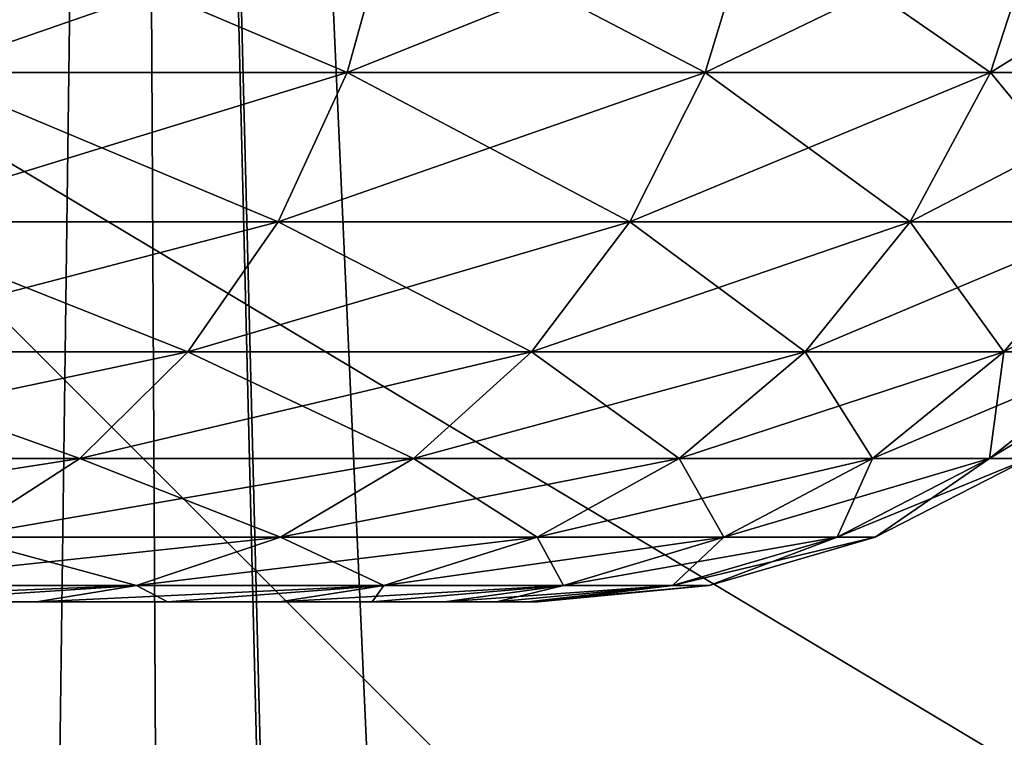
# Model space of a CAD drawing. Header units: millimetres. Extents: x -110 to 110, y 0 to 80.
# Tile 127 of 256: x -93.034 to -92.494, y 67.826 to 68.22. Entities that reach past the tile are written whole.
import ezdxf

# ---------------------------------------------------------------- set-up
doc = ezdxf.new("R2010")
doc.units = ezdxf.units.MM
doc.header["$LTSCALE"] = 59.460957
for name, color, linetype in [('14', 7, 'CONTINUOUS'), ('4', 7, 'CONTINUOUS'), ('40', 7, 'CONTINUOUS'), ('403', 7, 'CONTINUOUS'), ('410', 7, 'CONTINUOUS'), ('411', 7, 'CONTINUOUS'), ('416', 7, 'CONTINUOUS'), ('417', 7, 'CONTINUOUS'), ('44', 7, 'CONTINUOUS'), ('6', 7, 'CONTINUOUS'), ('8', 7, 'CONTINUOUS')]:
    doc.layers.add(name, color=color, linetype=linetype)

msp = doc.modelspace()

# ---------------------------------------------------------------- linework, layer by layer
at = {"layer": '14', "color": 7, "linetype": 'Continuous', "true_color": 0xe0f2ff}
for points in [[(-85.34831, 65.57888, 52.44648), (-105, 80, 52.6982), (-84.40631, 65.8121, 52.45055), (-85.34831, 65.57888, 52.44648)], [(-84.40631, 65.8121, 52.45055), (-105, 80, 52.6982), (-83.44615, 65.95291, 52.45301), (-84.40631, 65.8121, 52.45055)], [(-93.82453, 58.86902, 52.32936), (-105, 80, 52.6982), (-89.48597, 63.1325, 52.40378), (-93.82453, 58.86902, 52.32936)], [(-89.48597, 63.1325, 52.40378), (-105, 80, 52.6982), (-88.76157, 63.77834, 52.41505), (-89.48597, 63.1325, 52.40378)], [(-88.76157, 63.77834, 52.41505), (-105, 80, 52.6982), (-87.97799, 64.35092, 52.42505), (-88.76157, 63.77834, 52.41505)], [(-105, 80, 52.6982), (105, 80, 52.6982), (-83.44615, 65.95291, 52.45301), (-105, 80, 52.6982)], [(-87.97799, 64.35092, 52.42505), (-105, 80, 52.6982), (-87.1426, 64.84483, 52.43367), (-87.97799, 64.35092, 52.42505)], [(-87.1426, 64.84483, 52.43367), (-105, 80, 52.6982), (-86.26328, 65.25544, 52.44084), (-87.1426, 64.84483, 52.43367)], [(-86.26328, 65.25544, 52.44084), (-105, 80, 52.6982), (-85.34831, 65.57888, 52.44648), (-86.26328, 65.25544, 52.44084)]]:
    msp.add_3dface(points, dxfattribs=at)
at = {"layer": '4', "color": 7, "linetype": 'Continuous', "true_color": 0xe0f2ff}
for points in [[(-55.59733, 65.25267, 55), (-47.40267, 65.25267, 55), (-105.7, 75.7173, 55), (-55.59733, 65.25267, 55)], [(-93.49846, 58.07878, 55), (-92.78896, 58.83888, 55), (-105.7, 75.7173, 55), (-93.49846, 58.07878, 55)], [(-92.78896, 58.83888, 55), (-89.7792, 61.79657, 55), (-105.7, 75.7173, 55), (-92.78896, 58.83888, 55)], [(-89.7792, 61.79657, 55), (-89.00682, 62.4927, 55), (-105.7, 75.7173, 55), (-89.7792, 61.79657, 55)], [(-81.33137, 65.25267, 55), (-55.59733, 65.25267, 55), (-105.7, 75.7173, 55), (-81.33137, 65.25267, 55)], [(-89.00682, 62.4927, 55), (-88.17647, 63.12025, 55), (-105.7, 75.7173, 55), (-89.00682, 62.4927, 55)], [(-88.17647, 63.12025, 55), (-87.29507, 63.67383, 55), (-105.7, 75.7173, 55), (-88.17647, 63.12025, 55)], [(-87.29507, 63.67383, 55), (-86.3692, 64.1493, 55), (-105.7, 75.7173, 55), (-87.29507, 63.67383, 55)], [(-82.36293, 65.20844, 55), (-81.33137, 65.25267, 55), (-105.7, 75.7173, 55), (-82.36293, 65.20844, 55)], [(-86.3692, 64.1493, 55), (-85.40575, 64.54311, 55), (-105.7, 75.7173, 55), (-86.3692, 64.1493, 55)], [(-85.40575, 64.54311, 55), (-84.41193, 64.85234, 55), (-105.7, 75.7173, 55), (-85.40575, 64.54311, 55)], [(-83.39512, 65.07467, 55), (-82.36293, 65.20844, 55), (-105.7, 75.7173, 55), (-83.39512, 65.07467, 55)], [(-84.41193, 64.85234, 55), (-83.39512, 65.07467, 55), (-105.7, 75.7173, 55), (-84.41193, 64.85234, 55)], [(-47.40267, 65.25267, 55), (81.33137, 65.25267, 55), (-105.7, 75.7173, 55), (-47.40267, 65.25267, 55)], [(-105.7, 75.7173, 55), (82.37019, 65.20782, 55), (105.7, 75.7173, 55), (-105.7, 75.7173, 55)], [(81.33137, 65.25267, 55), (82.37019, 65.20782, 55), (-105.7, 75.7173, 55), (81.33137, 65.25267, 55)]]:
    msp.add_3dface(points, dxfattribs=at)
at = {"layer": '40', "color": 7, "linetype": 'Continuous', "true_color": 0xe0f2ff}
for points in [[(-94.18733, 70.70524, 45.00078), (-92.97436, 70.70524, 45.62263), (-93.37284, 40, 44.83282), (-94.18733, 70.70524, 45.00078)], [(-92.97436, 70.70524, 45.62263), (-92.225, 40, 45.3645), (-93.37284, 40, 44.83282), (-92.97436, 70.70524, 45.62263)], [(-91.71156, 70.70524, 46.13577), (-92.225, 40, 45.3645), (-92.97436, 70.70524, 45.62263), (-91.71156, 70.70524, 46.13577)]]:
    msp.add_3dface(points, dxfattribs=at)
at = {"layer": '403', "color": 253, "linetype": 'Continuous', "true_color": 0x96b2af}
for points in [[(-93.02472, 67.9, -36.07847), (-93.10669, 67.9, -33.78336), (-93.10669, 67.9, -36.21664), (-93.02472, 67.9, -36.07847)], [(-93.02472, 67.9, -33.92153), (-93.10669, 67.9, -33.78336), (-93.02472, 67.9, -36.07847), (-93.02472, 67.9, -33.92153)], [(-93.02472, 67.9, 33.92153), (-93.10669, 67.9, 36.21664), (-93.10669, 67.9, 33.78336), (-93.02472, 67.9, 33.92153)], [(-93.02472, 67.9, 36.07847), (-93.10669, 67.9, 36.21664), (-93.02472, 67.9, 33.92153), (-93.02472, 67.9, 36.07847)], [(-92.95282, 67.9, -34.06519), (-93.02472, 67.9, -33.92153), (-92.95281, 67.9, -35.93481), (-92.95282, 67.9, -34.06519)], [(-92.95281, 67.9, -35.93481), (-93.02472, 67.9, -33.92153), (-93.02472, 67.9, -36.07847), (-92.95281, 67.9, -35.93481)], [(-92.95282, 67.9, 35.93481), (-93.02472, 67.9, 36.07847), (-92.95281, 67.9, 34.06519), (-92.95282, 67.9, 35.93481)], [(-92.95281, 67.9, 34.06519), (-93.02472, 67.9, 36.07847), (-93.02472, 67.9, 33.92153), (-92.95281, 67.9, 34.06519)], [(-92.89134, 67.9, -34.21362), (-92.95282, 67.9, -34.06519), (-92.89134, 67.9, -35.78637), (-92.89134, 67.9, -34.21362)], [(-92.89134, 67.9, -35.78637), (-92.95282, 67.9, -34.06519), (-92.95281, 67.9, -35.93481), (-92.89134, 67.9, -35.78637)], [(-92.89134, 67.9, 35.78638), (-92.95282, 67.9, 35.93481), (-92.89134, 67.9, 34.21363), (-92.89134, 67.9, 35.78638)], [(-92.89134, 67.9, 34.21363), (-92.95282, 67.9, 35.93481), (-92.95281, 67.9, 34.06519), (-92.89134, 67.9, 34.21363)], [(-92.84061, 67.9, -34.36606), (-92.89134, 67.9, -34.21362), (-92.84061, 67.9, -35.63394), (-92.84061, 67.9, -34.36606)], [(-92.84061, 67.9, -35.63394), (-92.89134, 67.9, -34.21362), (-92.89134, 67.9, -35.78637), (-92.84061, 67.9, -35.63394)], [(-92.84061, 67.9, 35.63394), (-92.89134, 67.9, 35.78638), (-92.84061, 67.9, 34.36606), (-92.84061, 67.9, 35.63394)], [(-92.84061, 67.9, 34.36606), (-92.89134, 67.9, 35.78638), (-92.89134, 67.9, 34.21363), (-92.84061, 67.9, 34.36606)], [(-92.80089, 67.9, -34.52173), (-92.84061, 67.9, -34.36606), (-92.80089, 67.9, -35.47827), (-92.80089, 67.9, -34.52173)], [(-92.80089, 67.9, -35.47827), (-92.84061, 67.9, -34.36606), (-92.84061, 67.9, -35.63394), (-92.80089, 67.9, -35.47827)], [(-92.80089, 67.9, 34.52173), (-92.84061, 67.9, 35.63394), (-92.84061, 67.9, 34.36606), (-92.80089, 67.9, 34.52173)], [(-92.80089, 67.9, 35.47827), (-92.84061, 67.9, 35.63394), (-92.80089, 67.9, 34.52173), (-92.80089, 67.9, 35.47827)], [(-92.77237, 67.9, -34.67983), (-92.80089, 67.9, -34.52173), (-92.77237, 67.9, -35.32017), (-92.77237, 67.9, -34.67983)], [(-92.77237, 67.9, -35.32017), (-92.80089, 67.9, -34.52173), (-92.80089, 67.9, -35.47827), (-92.77237, 67.9, -35.32017)], [(-92.77237, 67.9, 34.67983), (-92.80089, 67.9, 35.47827), (-92.80089, 67.9, 34.52173), (-92.77237, 67.9, 34.67983)], [(-92.77237, 67.9, 35.32017), (-92.80089, 67.9, 35.47827), (-92.77237, 67.9, 34.67983), (-92.77237, 67.9, 35.32017)], [(-92.75521, 67.9, -34.83958), (-92.77237, 67.9, -34.67983), (-92.75521, 67.9, -35.16042), (-92.75521, 67.9, -34.83958)], [(-92.75521, 67.9, -35.16042), (-92.77237, 67.9, -34.67983), (-92.77237, 67.9, -35.32017), (-92.75521, 67.9, -35.16042)], [(-92.75521, 67.9, 34.83958), (-92.77237, 67.9, 35.32017), (-92.77237, 67.9, 34.67983), (-92.75521, 67.9, 34.83958)], [(-92.75521, 67.9, 35.16042), (-92.77237, 67.9, 35.32017), (-92.75521, 67.9, 34.83958), (-92.75521, 67.9, 35.16042)], [(-92.74948, 67.9, -35), (-92.75521, 67.9, -34.83958), (-92.75521, 67.9, -35.16042), (-92.74948, 67.9, -35)], [(-92.74948, 67.9, 35), (-92.75521, 67.9, 35.16042), (-92.75521, 67.9, 34.83958), (-92.74948, 67.9, 35)]]:
    msp.add_3dface(points, dxfattribs=at)
at = {"layer": '410', "color": 253, "linetype": 'Continuous', "true_color": 0x96b2af}
for points in [[(-93.08759, 68.19058, 36.91241), (-92.85434, 68.19058, 36.64643), (-93.06541, 68.2801, 36.93459), (-93.08759, 68.19058, 36.91241)], [(-93.06541, 68.2801, 36.93459), (-92.85434, 68.19058, 36.64643), (-92.82944, 68.2801, 36.66553), (-93.06541, 68.2801, 36.93459)], [(-92.85434, 68.19058, 36.64643), (-92.65779, 68.19058, 36.35227), (-92.82944, 68.2801, 36.66553), (-92.85434, 68.19058, 36.64643)], [(-92.82944, 68.2801, 36.66553), (-92.65779, 68.19058, 36.35227), (-92.63062, 68.2801, 36.36796), (-92.82944, 68.2801, 36.66553)], [(-92.65779, 68.19058, 36.35227), (-92.50132, 68.19058, 36.03499), (-92.63062, 68.2801, 36.36796), (-92.65779, 68.19058, 36.35227)], [(-92.63062, 68.2801, 36.36796), (-92.50132, 68.19058, 36.03499), (-92.47233, 68.2801, 36.04699), (-92.63062, 68.2801, 36.36796)], [(-92.50132, 68.19058, 36.03499), (-92.38761, 68.19058, 35.69999), (-92.47233, 68.2801, 36.04699), (-92.50132, 68.19058, 36.03499)], [(-93.12134, 68.10861, 36.87866), (-92.89219, 68.10861, 36.61738), (-93.08759, 68.19058, 36.91241), (-93.12134, 68.10861, 36.87866)], [(-93.08759, 68.19058, 36.91241), (-92.89219, 68.10861, 36.61738), (-92.85434, 68.19058, 36.64643), (-93.08759, 68.19058, 36.91241)], [(-92.89219, 68.10861, 36.61738), (-92.69912, 68.10861, 36.32842), (-92.85434, 68.19058, 36.64643), (-92.89219, 68.10861, 36.61738)], [(-92.85434, 68.19058, 36.64643), (-92.69912, 68.10861, 36.32842), (-92.65779, 68.19058, 36.35227), (-92.85434, 68.19058, 36.64643)], [(-92.69912, 68.10861, 36.32842), (-92.54541, 68.10861, 36.01673), (-92.65779, 68.19058, 36.35227), (-92.69912, 68.10861, 36.32842)], [(-92.65779, 68.19058, 36.35227), (-92.54541, 68.10861, 36.01673), (-92.50132, 68.19058, 36.03499), (-92.65779, 68.19058, 36.35227)], [(-92.54541, 68.10861, 36.01673), (-92.4337, 68.10861, 35.68764), (-92.50132, 68.19058, 36.03499), (-92.54541, 68.10861, 36.01673)], [(-92.50132, 68.19058, 36.03499), (-92.4337, 68.10861, 35.68764), (-92.38761, 68.19058, 35.69999), (-92.50132, 68.19058, 36.03499)], [(-93.16542, 68.03712, 36.83458), (-92.94165, 68.03712, 36.57942), (-93.12134, 68.10861, 36.87866), (-93.16542, 68.03712, 36.83458)], [(-93.12134, 68.10861, 36.87866), (-92.94165, 68.03712, 36.57942), (-92.89219, 68.10861, 36.61738), (-93.12134, 68.10861, 36.87866)], [(-92.94165, 68.03712, 36.57942), (-92.75311, 68.03712, 36.29724), (-92.89219, 68.10861, 36.61738), (-92.94165, 68.03712, 36.57942)], [(-92.89219, 68.10861, 36.61738), (-92.75311, 68.03712, 36.29724), (-92.69912, 68.10861, 36.32842), (-92.89219, 68.10861, 36.61738)], [(-92.75311, 68.03712, 36.29724), (-92.60301, 68.03712, 35.99287), (-92.69912, 68.10861, 36.32842), (-92.75311, 68.03712, 36.29724)], [(-92.69912, 68.10861, 36.32842), (-92.60301, 68.03712, 35.99287), (-92.54541, 68.10861, 36.01673), (-92.69912, 68.10861, 36.32842)], [(-92.60301, 68.03712, 35.99287), (-92.49392, 68.03712, 35.6715), (-92.54541, 68.10861, 36.01673), (-92.60301, 68.03712, 35.99287)], [(-92.54541, 68.10861, 36.01673), (-92.49392, 68.03712, 35.6715), (-92.4337, 68.10861, 35.68764), (-92.54541, 68.10861, 36.01673)], [(-92.49392, 68.03712, 35.6715), (-92.42771, 68.03712, 35.33865), (-92.4337, 68.10861, 35.68764), (-92.49392, 68.03712, 35.6715)], [(-93.21826, 67.97869, 36.78174), (-93.00093, 67.97869, 36.53394), (-93.16542, 68.03712, 36.83458), (-93.21826, 67.97869, 36.78174)], [(-93.16542, 68.03712, 36.83458), (-93.00093, 67.97869, 36.53394), (-92.94165, 68.03712, 36.57942), (-93.16542, 68.03712, 36.83458)], [(-93.00093, 67.97869, 36.53394), (-92.81782, 67.97869, 36.25988), (-92.94165, 68.03712, 36.57942), (-93.00093, 67.97869, 36.53394)], [(-92.94165, 68.03712, 36.57942), (-92.81782, 67.97869, 36.25988), (-92.75311, 68.03712, 36.29724), (-92.94165, 68.03712, 36.57942)], [(-92.81782, 67.97869, 36.25988), (-92.67204, 67.97869, 35.96427), (-92.75311, 68.03712, 36.29724), (-92.81782, 67.97869, 36.25988)], [(-92.75311, 68.03712, 36.29724), (-92.67204, 67.97869, 35.96427), (-92.60301, 68.03712, 35.99287), (-92.75311, 68.03712, 36.29724)], [(-92.67204, 67.97869, 35.96427), (-92.56609, 67.97869, 35.65216), (-92.60301, 68.03712, 35.99287), (-92.67204, 67.97869, 35.96427)], [(-92.60301, 68.03712, 35.99287), (-92.56609, 67.97869, 35.65216), (-92.49392, 68.03712, 35.6715), (-92.60301, 68.03712, 35.99287)], [(-92.56609, 67.97869, 35.65216), (-92.50179, 67.97869, 35.3289), (-92.49392, 68.03712, 35.6715), (-92.56609, 67.97869, 35.65216)], [(-92.49392, 68.03712, 35.6715), (-92.50179, 67.97869, 35.3289), (-92.42771, 68.03712, 35.33865), (-92.49392, 68.03712, 35.6715)], [(-92.50179, 67.97869, 35.3289), (-92.48023, 67.97869, 35), (-92.42771, 68.03712, 35.33865), (-92.50179, 67.97869, 35.3289)], [(-93.21826, 67.97869, 36.78174), (-93.0679, 67.93542, 36.48255), (-93.00093, 67.97869, 36.53394), (-93.21826, 67.97869, 36.78174)], [(-93.0679, 67.93542, 36.48255), (-92.89092, 67.93542, 36.21768), (-93.00093, 67.97869, 36.53394), (-93.0679, 67.93542, 36.48255)], [(-93.00093, 67.97869, 36.53394), (-92.89092, 67.93542, 36.21768), (-92.81782, 67.97869, 36.25988), (-93.00093, 67.97869, 36.53394)], [(-92.89092, 67.93542, 36.21768), (-92.75002, 67.93542, 35.93197), (-92.81782, 67.97869, 36.25988), (-92.89092, 67.93542, 36.21768)], [(-92.81782, 67.97869, 36.25988), (-92.75002, 67.93542, 35.93197), (-92.67204, 67.97869, 35.96427), (-92.81782, 67.97869, 36.25988)], [(-92.75002, 67.93542, 35.93197), (-92.64763, 67.93542, 35.63032), (-92.67204, 67.97869, 35.96427), (-92.75002, 67.93542, 35.93197)], [(-92.67204, 67.97869, 35.96427), (-92.64763, 67.93542, 35.63032), (-92.56609, 67.97869, 35.65216), (-92.67204, 67.97869, 35.96427)], [(-92.64763, 67.93542, 35.63032), (-92.58548, 67.93542, 35.31788), (-92.56609, 67.97869, 35.65216), (-92.64763, 67.93542, 35.63032)], [(-92.56609, 67.97869, 35.65216), (-92.58548, 67.93542, 35.31788), (-92.50179, 67.97869, 35.3289), (-92.56609, 67.97869, 35.65216)], [(-92.58548, 67.93542, 35.31788), (-92.56464, 67.93542, 35), (-92.50179, 67.97869, 35.3289), (-92.58548, 67.93542, 35.31788)], [(-92.50179, 67.97869, 35.3289), (-92.56464, 67.93542, 35), (-92.48023, 67.97869, 35), (-92.50179, 67.97869, 35.3289)], [(-93.14015, 67.90887, 36.42711), (-92.96978, 67.90887, 36.17215), (-93.0679, 67.93542, 36.48255), (-93.14015, 67.90887, 36.42711)], [(-93.0679, 67.93542, 36.48255), (-92.96978, 67.90887, 36.17215), (-92.89092, 67.93542, 36.21768), (-93.0679, 67.93542, 36.48255)], [(-92.96978, 67.90887, 36.17215), (-92.83416, 67.90887, 35.89712), (-92.89092, 67.93542, 36.21768), (-92.96978, 67.90887, 36.17215)], [(-92.89092, 67.93542, 36.21768), (-92.83416, 67.90887, 35.89712), (-92.75002, 67.93542, 35.93197), (-92.89092, 67.93542, 36.21768)], [(-92.83416, 67.90887, 35.89712), (-92.73559, 67.90887, 35.60675), (-92.75002, 67.93542, 35.93197), (-92.83416, 67.90887, 35.89712)], [(-92.75002, 67.93542, 35.93197), (-92.73559, 67.90887, 35.60675), (-92.64763, 67.93542, 35.63032), (-92.75002, 67.93542, 35.93197)], [(-92.73559, 67.90887, 35.60675), (-92.67576, 67.90887, 35.30599), (-92.64763, 67.93542, 35.63032), (-92.73559, 67.90887, 35.60675)], [(-92.67576, 67.90887, 35.30599), (-92.65571, 67.90887, 35), (-92.58548, 67.93542, 35.31788), (-92.67576, 67.90887, 35.30599)], [(-92.64763, 67.93542, 35.63032), (-92.67576, 67.90887, 35.30599), (-92.58548, 67.93542, 35.31788), (-92.64763, 67.93542, 35.63032)], [(-92.58548, 67.93542, 35.31788), (-92.65571, 67.90887, 35), (-92.56464, 67.93542, 35), (-92.58548, 67.93542, 35.31788)], [(-93.14015, 67.90887, 36.42711), (-93.10669, 67.9, 36.21664), (-92.96978, 67.90887, 36.17215), (-93.14015, 67.90887, 36.42711)], [(-93.10669, 67.9, 36.21664), (-93.02472, 67.9, 36.07847), (-92.96978, 67.90887, 36.17215), (-93.10669, 67.9, 36.21664)], [(-93.02472, 67.9, 36.07847), (-92.95282, 67.9, 35.93481), (-92.96978, 67.90887, 36.17215), (-93.02472, 67.9, 36.07847)], [(-92.96978, 67.90887, 36.17215), (-92.95282, 67.9, 35.93481), (-92.83416, 67.90887, 35.89712), (-92.96978, 67.90887, 36.17215)], [(-92.95282, 67.9, 35.93481), (-92.89134, 67.9, 35.78638), (-92.83416, 67.90887, 35.89712), (-92.95282, 67.9, 35.93481)], [(-92.89134, 67.9, 35.78638), (-92.84061, 67.9, 35.63394), (-92.83416, 67.90887, 35.89712), (-92.89134, 67.9, 35.78638)], [(-92.84061, 67.9, 35.63394), (-92.80089, 67.9, 35.47827), (-92.73559, 67.90887, 35.60675), (-92.84061, 67.9, 35.63394)], [(-92.83416, 67.90887, 35.89712), (-92.84061, 67.9, 35.63394), (-92.73559, 67.90887, 35.60675), (-92.83416, 67.90887, 35.89712)], [(-92.80089, 67.9, 35.47827), (-92.77237, 67.9, 35.32017), (-92.73559, 67.90887, 35.60675), (-92.80089, 67.9, 35.47827)], [(-92.77237, 67.9, 35.32017), (-92.75521, 67.9, 35.16042), (-92.67576, 67.90887, 35.30599), (-92.77237, 67.9, 35.32017)], [(-92.73559, 67.90887, 35.60675), (-92.77237, 67.9, 35.32017), (-92.67576, 67.90887, 35.30599), (-92.73559, 67.90887, 35.60675)], [(-92.75521, 67.9, 35.16042), (-92.74948, 67.9, 35), (-92.67576, 67.90887, 35.30599), (-92.75521, 67.9, 35.16042)], [(-92.67576, 67.90887, 35.30599), (-92.74948, 67.9, 35), (-92.65571, 67.90887, 35), (-92.67576, 67.90887, 35.30599)]]:
    msp.add_3dface(points, dxfattribs=at)
at = {"layer": '411', "color": 253, "linetype": 'Continuous', "true_color": 0x96b2af}
for points in [[(-92.85434, 68.19058, 33.35357), (-93.08759, 68.19058, 33.08759), (-92.82944, 68.2801, 33.33447), (-92.85434, 68.19058, 33.35357)], [(-92.82944, 68.2801, 33.33447), (-93.08759, 68.19058, 33.08759), (-93.06541, 68.2801, 33.06541), (-92.82944, 68.2801, 33.33447)], [(-92.65779, 68.19058, 33.64773), (-92.85434, 68.19058, 33.35357), (-92.63062, 68.2801, 33.63204), (-92.65779, 68.19058, 33.64773)], [(-92.63062, 68.2801, 33.63204), (-92.85434, 68.19058, 33.35357), (-92.82944, 68.2801, 33.33447), (-92.63062, 68.2801, 33.63204)], [(-92.50132, 68.19058, 33.96501), (-92.65779, 68.19058, 33.64773), (-92.47233, 68.2801, 33.95301), (-92.50132, 68.19058, 33.96501)], [(-92.47233, 68.2801, 33.95301), (-92.65779, 68.19058, 33.64773), (-92.63062, 68.2801, 33.63204), (-92.47233, 68.2801, 33.95301)], [(-92.38761, 68.19058, 34.30001), (-92.50132, 68.19058, 33.96501), (-92.3573, 68.2801, 34.29189), (-92.38761, 68.19058, 34.30001)], [(-92.3573, 68.2801, 34.29189), (-92.50132, 68.19058, 33.96501), (-92.47233, 68.2801, 33.95301), (-92.3573, 68.2801, 34.29189)], [(-92.89219, 68.10861, 33.38262), (-93.12134, 68.10861, 33.12134), (-92.85434, 68.19058, 33.35357), (-92.89219, 68.10861, 33.38262)], [(-92.85434, 68.19058, 33.35357), (-93.12134, 68.10861, 33.12134), (-93.08759, 68.19058, 33.08759), (-92.85434, 68.19058, 33.35357)], [(-92.69912, 68.10861, 33.67158), (-92.89219, 68.10861, 33.38262), (-92.65779, 68.19058, 33.64773), (-92.69912, 68.10861, 33.67158)], [(-92.65779, 68.19058, 33.64773), (-92.89219, 68.10861, 33.38262), (-92.85434, 68.19058, 33.35357), (-92.65779, 68.19058, 33.64773)], [(-92.54541, 68.10861, 33.98327), (-92.69912, 68.10861, 33.67158), (-92.50132, 68.19058, 33.96501), (-92.54541, 68.10861, 33.98327)], [(-92.50132, 68.19058, 33.96501), (-92.69912, 68.10861, 33.67158), (-92.65779, 68.19058, 33.64773), (-92.50132, 68.19058, 33.96501)], [(-92.4337, 68.10861, 34.31236), (-92.54541, 68.10861, 33.98327), (-92.38761, 68.19058, 34.30001), (-92.4337, 68.10861, 34.31236)], [(-92.38761, 68.19058, 34.30001), (-92.54541, 68.10861, 33.98327), (-92.50132, 68.19058, 33.96501), (-92.38761, 68.19058, 34.30001)], [(-92.94165, 68.03712, 33.42058), (-93.16542, 68.03712, 33.16542), (-92.89219, 68.10861, 33.38262), (-92.94165, 68.03712, 33.42058)], [(-92.89219, 68.10861, 33.38262), (-93.16542, 68.03712, 33.16542), (-93.12134, 68.10861, 33.12134), (-92.89219, 68.10861, 33.38262)], [(-92.75311, 68.03712, 33.70276), (-92.94165, 68.03712, 33.42058), (-92.69912, 68.10861, 33.67158), (-92.75311, 68.03712, 33.70276)], [(-92.69912, 68.10861, 33.67158), (-92.94165, 68.03712, 33.42058), (-92.89219, 68.10861, 33.38262), (-92.69912, 68.10861, 33.67158)], [(-92.60301, 68.03712, 34.00713), (-92.75311, 68.03712, 33.70276), (-92.54541, 68.10861, 33.98327), (-92.60301, 68.03712, 34.00713)], [(-92.54541, 68.10861, 33.98327), (-92.75311, 68.03712, 33.70276), (-92.69912, 68.10861, 33.67158), (-92.54541, 68.10861, 33.98327)], [(-92.49392, 68.03712, 34.3285), (-92.60301, 68.03712, 34.00713), (-92.4337, 68.10861, 34.31236), (-92.49392, 68.03712, 34.3285)], [(-92.4337, 68.10861, 34.31236), (-92.60301, 68.03712, 34.00713), (-92.54541, 68.10861, 33.98327), (-92.4337, 68.10861, 34.31236)], [(-92.42771, 68.03712, 34.66135), (-92.49392, 68.03712, 34.3285), (-92.3659, 68.10861, 34.65321), (-92.42771, 68.03712, 34.66135)], [(-92.3659, 68.10861, 34.65321), (-92.49392, 68.03712, 34.3285), (-92.4337, 68.10861, 34.31236), (-92.3659, 68.10861, 34.65321)], [(-93.00093, 67.97869, 33.46606), (-93.21826, 67.97869, 33.21826), (-92.94165, 68.03712, 33.42058), (-93.00093, 67.97869, 33.46606)], [(-92.94165, 68.03712, 33.42058), (-93.21826, 67.97869, 33.21826), (-93.16542, 68.03712, 33.16542), (-92.94165, 68.03712, 33.42058)], [(-92.81782, 67.97869, 33.74012), (-93.00093, 67.97869, 33.46606), (-92.75311, 68.03712, 33.70276), (-92.81782, 67.97869, 33.74012)], [(-92.75311, 68.03712, 33.70276), (-93.00093, 67.97869, 33.46606), (-92.94165, 68.03712, 33.42058), (-92.75311, 68.03712, 33.70276)], [(-92.67204, 67.97869, 34.03573), (-92.81782, 67.97869, 33.74012), (-92.60301, 68.03712, 34.00713), (-92.67204, 67.97869, 34.03573)], [(-92.60301, 68.03712, 34.00713), (-92.81782, 67.97869, 33.74012), (-92.75311, 68.03712, 33.70276), (-92.60301, 68.03712, 34.00713)], [(-92.56609, 67.97869, 34.34784), (-92.67204, 67.97869, 34.03573), (-92.49392, 68.03712, 34.3285), (-92.56609, 67.97869, 34.34784)], [(-92.49392, 68.03712, 34.3285), (-92.67204, 67.97869, 34.03573), (-92.60301, 68.03712, 34.00713), (-92.49392, 68.03712, 34.3285)], [(-92.50179, 67.97869, 34.6711), (-92.56609, 67.97869, 34.34784), (-92.42771, 68.03712, 34.66135), (-92.50179, 67.97869, 34.6711)], [(-92.42771, 68.03712, 34.66135), (-92.56609, 67.97869, 34.34784), (-92.49392, 68.03712, 34.3285), (-92.42771, 68.03712, 34.66135)], [(-92.40551, 68.03712, 35), (-92.50179, 67.97869, 34.6711), (-92.42771, 68.03712, 34.66135), (-92.40551, 68.03712, 35)], [(-92.40551, 68.03712, 35), (-92.48023, 67.97869, 35), (-92.50179, 67.97869, 34.6711), (-92.40551, 68.03712, 35)], [(-93.0679, 67.93542, 33.51745), (-93.27794, 67.93542, 33.27794), (-93.00093, 67.97869, 33.46606), (-93.0679, 67.93542, 33.51745)], [(-93.00093, 67.97869, 33.46606), (-93.27794, 67.93542, 33.27794), (-93.21826, 67.97869, 33.21826), (-93.00093, 67.97869, 33.46606)], [(-92.89092, 67.93542, 33.78232), (-93.0679, 67.93542, 33.51745), (-92.81782, 67.97869, 33.74012), (-92.89092, 67.93542, 33.78232)], [(-92.81782, 67.97869, 33.74012), (-93.0679, 67.93542, 33.51745), (-93.00093, 67.97869, 33.46606), (-92.81782, 67.97869, 33.74012)], [(-92.75002, 67.93542, 34.06803), (-92.89092, 67.93542, 33.78232), (-92.67204, 67.97869, 34.03573), (-92.75002, 67.93542, 34.06803)], [(-92.67204, 67.97869, 34.03573), (-92.89092, 67.93542, 33.78232), (-92.81782, 67.97869, 33.74012), (-92.67204, 67.97869, 34.03573)], [(-92.64763, 67.93542, 34.36968), (-92.75002, 67.93542, 34.06803), (-92.56609, 67.97869, 34.34784), (-92.64763, 67.93542, 34.36968)], [(-92.56609, 67.97869, 34.34784), (-92.75002, 67.93542, 34.06803), (-92.67204, 67.97869, 34.03573), (-92.56609, 67.97869, 34.34784)], [(-92.58548, 67.93542, 34.68212), (-92.64763, 67.93542, 34.36968), (-92.50179, 67.97869, 34.6711), (-92.58548, 67.93542, 34.68212)], [(-92.50179, 67.97869, 34.6711), (-92.64763, 67.93542, 34.36968), (-92.56609, 67.97869, 34.34784), (-92.50179, 67.97869, 34.6711)], [(-92.48023, 67.97869, 35), (-92.56464, 67.93542, 35), (-92.58548, 67.93542, 34.68212), (-92.48023, 67.97869, 35)], [(-92.48023, 67.97869, 35), (-92.58548, 67.93542, 34.68212), (-92.50179, 67.97869, 34.6711), (-92.48023, 67.97869, 35)], [(-92.89092, 67.93542, 33.78232), (-93.14015, 67.90887, 33.57289), (-93.0679, 67.93542, 33.51745), (-92.89092, 67.93542, 33.78232)], [(-92.96978, 67.90887, 33.82785), (-93.14015, 67.90887, 33.57289), (-92.89092, 67.93542, 33.78232), (-92.96978, 67.90887, 33.82785)], [(-92.75002, 67.93542, 34.06803), (-92.96978, 67.90887, 33.82785), (-92.89092, 67.93542, 33.78232), (-92.75002, 67.93542, 34.06803)], [(-92.83416, 67.90887, 34.10288), (-92.96978, 67.90887, 33.82785), (-92.75002, 67.93542, 34.06803), (-92.83416, 67.90887, 34.10288)], [(-92.73559, 67.90887, 34.39325), (-92.83416, 67.90887, 34.10288), (-92.64763, 67.93542, 34.36968), (-92.73559, 67.90887, 34.39325)], [(-92.64763, 67.93542, 34.36968), (-92.83416, 67.90887, 34.10288), (-92.75002, 67.93542, 34.06803), (-92.64763, 67.93542, 34.36968)], [(-92.67576, 67.90887, 34.69401), (-92.73559, 67.90887, 34.39325), (-92.58548, 67.93542, 34.68212), (-92.67576, 67.90887, 34.69401)], [(-92.58548, 67.93542, 34.68212), (-92.73559, 67.90887, 34.39325), (-92.64763, 67.93542, 34.36968), (-92.58548, 67.93542, 34.68212)], [(-92.56464, 67.93542, 35), (-92.65571, 67.90887, 35), (-92.67576, 67.90887, 34.69401), (-92.56464, 67.93542, 35)], [(-92.56464, 67.93542, 35), (-92.67576, 67.90887, 34.69401), (-92.58548, 67.93542, 34.68212), (-92.56464, 67.93542, 35)], [(-93.10669, 67.9, 33.78336), (-93.19832, 67.9, 33.65138), (-92.96978, 67.90887, 33.82785), (-93.10669, 67.9, 33.78336)], [(-92.96978, 67.90887, 33.82785), (-93.19832, 67.9, 33.65138), (-93.14015, 67.90887, 33.57289), (-92.96978, 67.90887, 33.82785)], [(-93.02472, 67.9, 33.92153), (-93.10669, 67.9, 33.78336), (-92.96978, 67.90887, 33.82785), (-93.02472, 67.9, 33.92153)], [(-92.83416, 67.90887, 34.10288), (-93.02472, 67.9, 33.92153), (-92.96978, 67.90887, 33.82785), (-92.83416, 67.90887, 34.10288)], [(-92.95281, 67.9, 34.06519), (-93.02472, 67.9, 33.92153), (-92.83416, 67.90887, 34.10288), (-92.95281, 67.9, 34.06519)], [(-92.89134, 67.9, 34.21363), (-92.95281, 67.9, 34.06519), (-92.83416, 67.90887, 34.10288), (-92.89134, 67.9, 34.21363)], [(-92.84061, 67.9, 34.36606), (-92.89134, 67.9, 34.21363), (-92.73559, 67.90887, 34.39325), (-92.84061, 67.9, 34.36606)], [(-92.73559, 67.90887, 34.39325), (-92.89134, 67.9, 34.21363), (-92.83416, 67.90887, 34.10288), (-92.73559, 67.90887, 34.39325)], [(-92.80089, 67.9, 34.52173), (-92.84061, 67.9, 34.36606), (-92.73559, 67.90887, 34.39325), (-92.80089, 67.9, 34.52173)], [(-92.77237, 67.9, 34.67983), (-92.80089, 67.9, 34.52173), (-92.67576, 67.90887, 34.69401), (-92.77237, 67.9, 34.67983)], [(-92.67576, 67.90887, 34.69401), (-92.80089, 67.9, 34.52173), (-92.73559, 67.90887, 34.39325), (-92.67576, 67.90887, 34.69401)], [(-92.75521, 67.9, 34.83958), (-92.77237, 67.9, 34.67983), (-92.67576, 67.90887, 34.69401), (-92.75521, 67.9, 34.83958)], [(-92.74948, 67.9, 35), (-92.75521, 67.9, 34.83958), (-92.65571, 67.90887, 35), (-92.74948, 67.9, 35)], [(-92.65571, 67.90887, 35), (-92.75521, 67.9, 34.83958), (-92.67576, 67.90887, 34.69401), (-92.65571, 67.90887, 35)]]:
    msp.add_3dface(points, dxfattribs=at)
at = {"layer": '416', "color": 253, "linetype": 'Continuous', "true_color": 0x96b2af}
for points in [[(-93.08759, 68.19058, -33.08759), (-92.85434, 68.19058, -33.35357), (-93.06541, 68.2801, -33.06541), (-93.08759, 68.19058, -33.08759)], [(-93.06541, 68.2801, -33.06541), (-92.85434, 68.19058, -33.35357), (-92.82944, 68.2801, -33.33447), (-93.06541, 68.2801, -33.06541)], [(-92.85434, 68.19058, -33.35357), (-92.65779, 68.19058, -33.64773), (-92.82944, 68.2801, -33.33447), (-92.85434, 68.19058, -33.35357)], [(-92.82944, 68.2801, -33.33447), (-92.65779, 68.19058, -33.64773), (-92.63062, 68.2801, -33.63204), (-92.82944, 68.2801, -33.33447)], [(-92.65779, 68.19058, -33.64773), (-92.50132, 68.19058, -33.96501), (-92.63062, 68.2801, -33.63204), (-92.65779, 68.19058, -33.64773)], [(-92.63062, 68.2801, -33.63204), (-92.50132, 68.19058, -33.96501), (-92.47233, 68.2801, -33.95301), (-92.63062, 68.2801, -33.63204)], [(-92.50132, 68.19058, -33.96501), (-92.38761, 68.19058, -34.30001), (-92.47233, 68.2801, -33.95301), (-92.50132, 68.19058, -33.96501)], [(-93.12134, 68.10861, -33.12134), (-92.89219, 68.10861, -33.38262), (-93.08759, 68.19058, -33.08759), (-93.12134, 68.10861, -33.12134)], [(-93.08759, 68.19058, -33.08759), (-92.89219, 68.10861, -33.38262), (-92.85434, 68.19058, -33.35357), (-93.08759, 68.19058, -33.08759)], [(-92.89219, 68.10861, -33.38262), (-92.69912, 68.10861, -33.67158), (-92.85434, 68.19058, -33.35357), (-92.89219, 68.10861, -33.38262)], [(-92.85434, 68.19058, -33.35357), (-92.69912, 68.10861, -33.67158), (-92.65779, 68.19058, -33.64773), (-92.85434, 68.19058, -33.35357)], [(-92.69912, 68.10861, -33.67158), (-92.54541, 68.10861, -33.98327), (-92.65779, 68.19058, -33.64773), (-92.69912, 68.10861, -33.67158)], [(-92.65779, 68.19058, -33.64773), (-92.54541, 68.10861, -33.98327), (-92.50132, 68.19058, -33.96501), (-92.65779, 68.19058, -33.64773)], [(-92.54541, 68.10861, -33.98327), (-92.4337, 68.10861, -34.31236), (-92.50132, 68.19058, -33.96501), (-92.54541, 68.10861, -33.98327)], [(-92.50132, 68.19058, -33.96501), (-92.4337, 68.10861, -34.31236), (-92.38761, 68.19058, -34.30001), (-92.50132, 68.19058, -33.96501)], [(-93.16542, 68.03712, -33.16542), (-92.94165, 68.03712, -33.42058), (-93.12134, 68.10861, -33.12134), (-93.16542, 68.03712, -33.16542)], [(-93.12134, 68.10861, -33.12134), (-92.94165, 68.03712, -33.42058), (-92.89219, 68.10861, -33.38262), (-93.12134, 68.10861, -33.12134)], [(-92.94165, 68.03712, -33.42058), (-92.75311, 68.03712, -33.70276), (-92.89219, 68.10861, -33.38262), (-92.94165, 68.03712, -33.42058)], [(-92.89219, 68.10861, -33.38262), (-92.75311, 68.03712, -33.70276), (-92.69912, 68.10861, -33.67158), (-92.89219, 68.10861, -33.38262)], [(-92.75311, 68.03712, -33.70276), (-92.60301, 68.03712, -34.00713), (-92.69912, 68.10861, -33.67158), (-92.75311, 68.03712, -33.70276)], [(-92.69912, 68.10861, -33.67158), (-92.60301, 68.03712, -34.00713), (-92.54541, 68.10861, -33.98327), (-92.69912, 68.10861, -33.67158)], [(-92.60301, 68.03712, -34.00713), (-92.49392, 68.03712, -34.3285), (-92.54541, 68.10861, -33.98327), (-92.60301, 68.03712, -34.00713)], [(-92.54541, 68.10861, -33.98327), (-92.49392, 68.03712, -34.3285), (-92.4337, 68.10861, -34.31236), (-92.54541, 68.10861, -33.98327)], [(-92.49392, 68.03712, -34.3285), (-92.42771, 68.03712, -34.66135), (-92.4337, 68.10861, -34.31236), (-92.49392, 68.03712, -34.3285)], [(-93.21826, 67.97869, -33.21826), (-93.00093, 67.97869, -33.46606), (-93.16542, 68.03712, -33.16542), (-93.21826, 67.97869, -33.21826)], [(-93.16542, 68.03712, -33.16542), (-93.00093, 67.97869, -33.46606), (-92.94165, 68.03712, -33.42058), (-93.16542, 68.03712, -33.16542)], [(-93.00093, 67.97869, -33.46606), (-92.81782, 67.97869, -33.74012), (-92.94165, 68.03712, -33.42058), (-93.00093, 67.97869, -33.46606)], [(-92.94165, 68.03712, -33.42058), (-92.81782, 67.97869, -33.74012), (-92.75311, 68.03712, -33.70276), (-92.94165, 68.03712, -33.42058)], [(-92.81782, 67.97869, -33.74012), (-92.67204, 67.97869, -34.03573), (-92.75311, 68.03712, -33.70276), (-92.81782, 67.97869, -33.74012)], [(-92.75311, 68.03712, -33.70276), (-92.67204, 67.97869, -34.03573), (-92.60301, 68.03712, -34.00713), (-92.75311, 68.03712, -33.70276)], [(-92.67204, 67.97869, -34.03573), (-92.56609, 67.97869, -34.34784), (-92.60301, 68.03712, -34.00713), (-92.67204, 67.97869, -34.03573)], [(-92.60301, 68.03712, -34.00713), (-92.56609, 67.97869, -34.34784), (-92.49392, 68.03712, -34.3285), (-92.60301, 68.03712, -34.00713)], [(-92.56609, 67.97869, -34.34784), (-92.50179, 67.97869, -34.6711), (-92.49392, 68.03712, -34.3285), (-92.56609, 67.97869, -34.34784)], [(-92.49392, 68.03712, -34.3285), (-92.50179, 67.97869, -34.6711), (-92.42771, 68.03712, -34.66135), (-92.49392, 68.03712, -34.3285)], [(-92.50179, 67.97869, -34.6711), (-92.48023, 67.97869, -35), (-92.42771, 68.03712, -34.66135), (-92.50179, 67.97869, -34.6711)], [(-93.21826, 67.97869, -33.21826), (-93.0679, 67.93542, -33.51745), (-93.00093, 67.97869, -33.46606), (-93.21826, 67.97869, -33.21826)], [(-93.0679, 67.93542, -33.51745), (-92.89092, 67.93542, -33.78232), (-93.00093, 67.97869, -33.46606), (-93.0679, 67.93542, -33.51745)], [(-93.00093, 67.97869, -33.46606), (-92.89092, 67.93542, -33.78232), (-92.81782, 67.97869, -33.74012), (-93.00093, 67.97869, -33.46606)], [(-92.89092, 67.93542, -33.78232), (-92.75002, 67.93542, -34.06803), (-92.81782, 67.97869, -33.74012), (-92.89092, 67.93542, -33.78232)], [(-92.81782, 67.97869, -33.74012), (-92.75002, 67.93542, -34.06803), (-92.67204, 67.97869, -34.03573), (-92.81782, 67.97869, -33.74012)], [(-92.75002, 67.93542, -34.06803), (-92.64763, 67.93542, -34.36968), (-92.67204, 67.97869, -34.03573), (-92.75002, 67.93542, -34.06803)], [(-92.67204, 67.97869, -34.03573), (-92.64763, 67.93542, -34.36968), (-92.56609, 67.97869, -34.34784), (-92.67204, 67.97869, -34.03573)], [(-92.64763, 67.93542, -34.36968), (-92.58548, 67.93542, -34.68212), (-92.56609, 67.97869, -34.34784), (-92.64763, 67.93542, -34.36968)], [(-92.56609, 67.97869, -34.34784), (-92.58548, 67.93542, -34.68212), (-92.50179, 67.97869, -34.6711), (-92.56609, 67.97869, -34.34784)], [(-92.58548, 67.93542, -34.68212), (-92.56464, 67.93542, -35), (-92.50179, 67.97869, -34.6711), (-92.58548, 67.93542, -34.68212)], [(-92.50179, 67.97869, -34.6711), (-92.56464, 67.93542, -35), (-92.48023, 67.97869, -35), (-92.50179, 67.97869, -34.6711)], [(-93.14015, 67.90887, -33.57289), (-92.96978, 67.90887, -33.82785), (-93.0679, 67.93542, -33.51745), (-93.14015, 67.90887, -33.57289)], [(-93.0679, 67.93542, -33.51745), (-92.96978, 67.90887, -33.82785), (-92.89092, 67.93542, -33.78232), (-93.0679, 67.93542, -33.51745)], [(-92.96978, 67.90887, -33.82785), (-92.83416, 67.90887, -34.10288), (-92.89092, 67.93542, -33.78232), (-92.96978, 67.90887, -33.82785)], [(-92.89092, 67.93542, -33.78232), (-92.83416, 67.90887, -34.10288), (-92.75002, 67.93542, -34.06803), (-92.89092, 67.93542, -33.78232)], [(-92.83416, 67.90887, -34.10288), (-92.73559, 67.90887, -34.39325), (-92.75002, 67.93542, -34.06803), (-92.83416, 67.90887, -34.10288)], [(-92.75002, 67.93542, -34.06803), (-92.73559, 67.90887, -34.39325), (-92.64763, 67.93542, -34.36968), (-92.75002, 67.93542, -34.06803)], [(-92.73559, 67.90887, -34.39325), (-92.67576, 67.90887, -34.69401), (-92.64763, 67.93542, -34.36968), (-92.73559, 67.90887, -34.39325)], [(-92.64763, 67.93542, -34.36968), (-92.67576, 67.90887, -34.69401), (-92.58548, 67.93542, -34.68212), (-92.64763, 67.93542, -34.36968)], [(-92.67576, 67.90887, -34.69401), (-92.65571, 67.90887, -35), (-92.58548, 67.93542, -34.68212), (-92.67576, 67.90887, -34.69401)], [(-92.58548, 67.93542, -34.68212), (-92.65571, 67.90887, -35), (-92.56464, 67.93542, -35), (-92.58548, 67.93542, -34.68212)], [(-93.14015, 67.90887, -33.57289), (-93.10669, 67.9, -33.78336), (-92.96978, 67.90887, -33.82785), (-93.14015, 67.90887, -33.57289)], [(-93.10669, 67.9, -33.78336), (-93.02472, 67.9, -33.92153), (-92.96978, 67.90887, -33.82785), (-93.10669, 67.9, -33.78336)], [(-93.02472, 67.9, -33.92153), (-92.95282, 67.9, -34.06519), (-92.96978, 67.90887, -33.82785), (-93.02472, 67.9, -33.92153)], [(-92.96978, 67.90887, -33.82785), (-92.95282, 67.9, -34.06519), (-92.83416, 67.90887, -34.10288), (-92.96978, 67.90887, -33.82785)], [(-92.95282, 67.9, -34.06519), (-92.89134, 67.9, -34.21362), (-92.83416, 67.90887, -34.10288), (-92.95282, 67.9, -34.06519)], [(-92.89134, 67.9, -34.21362), (-92.84061, 67.9, -34.36606), (-92.83416, 67.90887, -34.10288), (-92.89134, 67.9, -34.21362)], [(-92.83416, 67.90887, -34.10288), (-92.84061, 67.9, -34.36606), (-92.73559, 67.90887, -34.39325), (-92.83416, 67.90887, -34.10288)], [(-92.84061, 67.9, -34.36606), (-92.80089, 67.9, -34.52173), (-92.73559, 67.90887, -34.39325), (-92.84061, 67.9, -34.36606)], [(-92.80089, 67.9, -34.52173), (-92.77237, 67.9, -34.67983), (-92.73559, 67.90887, -34.39325), (-92.80089, 67.9, -34.52173)], [(-92.73559, 67.90887, -34.39325), (-92.77237, 67.9, -34.67983), (-92.67576, 67.90887, -34.69401), (-92.73559, 67.90887, -34.39325)], [(-92.77237, 67.9, -34.67983), (-92.75521, 67.9, -34.83958), (-92.67576, 67.90887, -34.69401), (-92.77237, 67.9, -34.67983)], [(-92.75521, 67.9, -34.83958), (-92.74948, 67.9, -35), (-92.67576, 67.90887, -34.69401), (-92.75521, 67.9, -34.83958)], [(-92.67576, 67.90887, -34.69401), (-92.74948, 67.9, -35), (-92.65571, 67.90887, -35), (-92.67576, 67.90887, -34.69401)]]:
    msp.add_3dface(points, dxfattribs=at)
at = {"layer": '417', "color": 253, "linetype": 'Continuous', "true_color": 0x96b2af}
for points in [[(-92.82944, 68.2801, -36.66553), (-93.08759, 68.19058, -36.91241), (-93.06541, 68.2801, -36.93459), (-92.82944, 68.2801, -36.66553)], [(-92.85434, 68.19058, -36.64643), (-93.08759, 68.19058, -36.91241), (-92.82944, 68.2801, -36.66553), (-92.85434, 68.19058, -36.64643)], [(-92.65779, 68.19058, -36.35227), (-92.85434, 68.19058, -36.64643), (-92.63062, 68.2801, -36.36796), (-92.65779, 68.19058, -36.35227)], [(-92.63062, 68.2801, -36.36796), (-92.85434, 68.19058, -36.64643), (-92.82944, 68.2801, -36.66553), (-92.63062, 68.2801, -36.36796)], [(-92.50132, 68.19058, -36.03499), (-92.65779, 68.19058, -36.35227), (-92.47233, 68.2801, -36.04699), (-92.50132, 68.19058, -36.03499)], [(-92.47233, 68.2801, -36.04699), (-92.65779, 68.19058, -36.35227), (-92.63062, 68.2801, -36.36796), (-92.47233, 68.2801, -36.04699)], [(-92.3573, 68.2801, -35.70811), (-92.50132, 68.19058, -36.03499), (-92.47233, 68.2801, -36.04699), (-92.3573, 68.2801, -35.70811)], [(-92.38761, 68.19058, -35.69999), (-92.50132, 68.19058, -36.03499), (-92.3573, 68.2801, -35.70811), (-92.38761, 68.19058, -35.69999)], [(-92.85434, 68.19058, -36.64643), (-93.12134, 68.10861, -36.87866), (-93.08759, 68.19058, -36.91241), (-92.85434, 68.19058, -36.64643)], [(-92.89219, 68.10861, -36.61738), (-93.12134, 68.10861, -36.87866), (-92.85434, 68.19058, -36.64643), (-92.89219, 68.10861, -36.61738)], [(-92.65779, 68.19058, -36.35227), (-92.89219, 68.10861, -36.61738), (-92.85434, 68.19058, -36.64643), (-92.65779, 68.19058, -36.35227)], [(-92.69912, 68.10861, -36.32842), (-92.89219, 68.10861, -36.61738), (-92.65779, 68.19058, -36.35227), (-92.69912, 68.10861, -36.32842)], [(-92.50132, 68.19058, -36.03499), (-92.69912, 68.10861, -36.32842), (-92.65779, 68.19058, -36.35227), (-92.50132, 68.19058, -36.03499)], [(-92.54541, 68.10861, -36.01673), (-92.69912, 68.10861, -36.32842), (-92.50132, 68.19058, -36.03499), (-92.54541, 68.10861, -36.01673)], [(-92.38761, 68.19058, -35.69999), (-92.54541, 68.10861, -36.01673), (-92.50132, 68.19058, -36.03499), (-92.38761, 68.19058, -35.69999)], [(-92.4337, 68.10861, -35.68764), (-92.54541, 68.10861, -36.01673), (-92.38761, 68.19058, -35.69999), (-92.4337, 68.10861, -35.68764)], [(-92.89219, 68.10861, -36.61738), (-93.16542, 68.03712, -36.83458), (-93.12134, 68.10861, -36.87866), (-92.89219, 68.10861, -36.61738)], [(-92.94165, 68.03712, -36.57942), (-93.16542, 68.03712, -36.83458), (-92.89219, 68.10861, -36.61738), (-92.94165, 68.03712, -36.57942)], [(-92.69912, 68.10861, -36.32842), (-92.94165, 68.03712, -36.57942), (-92.89219, 68.10861, -36.61738), (-92.69912, 68.10861, -36.32842)], [(-92.75311, 68.03712, -36.29724), (-92.94165, 68.03712, -36.57942), (-92.69912, 68.10861, -36.32842), (-92.75311, 68.03712, -36.29724)], [(-92.54541, 68.10861, -36.01673), (-92.75311, 68.03712, -36.29724), (-92.69912, 68.10861, -36.32842), (-92.54541, 68.10861, -36.01673)], [(-92.60301, 68.03712, -35.99287), (-92.75311, 68.03712, -36.29724), (-92.54541, 68.10861, -36.01673), (-92.60301, 68.03712, -35.99287)], [(-92.4337, 68.10861, -35.68764), (-92.60301, 68.03712, -35.99287), (-92.54541, 68.10861, -36.01673), (-92.4337, 68.10861, -35.68764)], [(-92.49392, 68.03712, -35.6715), (-92.60301, 68.03712, -35.99287), (-92.4337, 68.10861, -35.68764), (-92.49392, 68.03712, -35.6715)], [(-92.3659, 68.10861, -35.34679), (-92.49392, 68.03712, -35.6715), (-92.4337, 68.10861, -35.68764), (-92.3659, 68.10861, -35.34679)], [(-92.42771, 68.03712, -35.33865), (-92.49392, 68.03712, -35.6715), (-92.3659, 68.10861, -35.34679), (-92.42771, 68.03712, -35.33865)], [(-92.94165, 68.03712, -36.57942), (-93.21826, 67.97869, -36.78174), (-93.16542, 68.03712, -36.83458), (-92.94165, 68.03712, -36.57942)], [(-93.00093, 67.97869, -36.53394), (-93.21826, 67.97869, -36.78174), (-92.94165, 68.03712, -36.57942), (-93.00093, 67.97869, -36.53394)], [(-92.75311, 68.03712, -36.29724), (-93.00093, 67.97869, -36.53394), (-92.94165, 68.03712, -36.57942), (-92.75311, 68.03712, -36.29724)], [(-92.81782, 67.97869, -36.25988), (-93.00093, 67.97869, -36.53394), (-92.75311, 68.03712, -36.29724), (-92.81782, 67.97869, -36.25988)], [(-92.60301, 68.03712, -35.99287), (-92.81782, 67.97869, -36.25988), (-92.75311, 68.03712, -36.29724), (-92.60301, 68.03712, -35.99287)], [(-92.67204, 67.97869, -35.96427), (-92.81782, 67.97869, -36.25988), (-92.60301, 68.03712, -35.99287), (-92.67204, 67.97869, -35.96427)], [(-92.49392, 68.03712, -35.6715), (-92.67204, 67.97869, -35.96427), (-92.60301, 68.03712, -35.99287), (-92.49392, 68.03712, -35.6715)], [(-92.56609, 67.97869, -35.65216), (-92.67204, 67.97869, -35.96427), (-92.49392, 68.03712, -35.6715), (-92.56609, 67.97869, -35.65216)], [(-92.42771, 68.03712, -35.33865), (-92.56609, 67.97869, -35.65216), (-92.49392, 68.03712, -35.6715), (-92.42771, 68.03712, -35.33865)], [(-92.50179, 67.97869, -35.3289), (-92.56609, 67.97869, -35.65216), (-92.42771, 68.03712, -35.33865), (-92.50179, 67.97869, -35.3289)], [(-92.40551, 68.03712, -35), (-92.50179, 67.97869, -35.3289), (-92.42771, 68.03712, -35.33865), (-92.40551, 68.03712, -35)], [(-92.40551, 68.03712, -35), (-92.48023, 67.97869, -35), (-92.50179, 67.97869, -35.3289), (-92.40551, 68.03712, -35)], [(-93.00093, 67.97869, -36.53394), (-93.27794, 67.93542, -36.72206), (-93.21826, 67.97869, -36.78174), (-93.00093, 67.97869, -36.53394)], [(-93.0679, 67.93542, -36.48255), (-93.27794, 67.93542, -36.72206), (-93.00093, 67.97869, -36.53394), (-93.0679, 67.93542, -36.48255)], [(-92.81782, 67.97869, -36.25988), (-93.0679, 67.93542, -36.48255), (-93.00093, 67.97869, -36.53394), (-92.81782, 67.97869, -36.25988)], [(-92.89092, 67.93542, -36.21768), (-93.0679, 67.93542, -36.48255), (-92.81782, 67.97869, -36.25988), (-92.89092, 67.93542, -36.21768)], [(-92.67204, 67.97869, -35.96427), (-92.89092, 67.93542, -36.21768), (-92.81782, 67.97869, -36.25988), (-92.67204, 67.97869, -35.96427)], [(-92.75002, 67.93542, -35.93197), (-92.89092, 67.93542, -36.21768), (-92.67204, 67.97869, -35.96427), (-92.75002, 67.93542, -35.93197)], [(-92.56609, 67.97869, -35.65216), (-92.75002, 67.93542, -35.93197), (-92.67204, 67.97869, -35.96427), (-92.56609, 67.97869, -35.65216)], [(-92.64763, 67.93542, -35.63032), (-92.75002, 67.93542, -35.93197), (-92.56609, 67.97869, -35.65216), (-92.64763, 67.93542, -35.63032)], [(-92.50179, 67.97869, -35.3289), (-92.64763, 67.93542, -35.63032), (-92.56609, 67.97869, -35.65216), (-92.50179, 67.97869, -35.3289)], [(-92.58548, 67.93542, -35.31788), (-92.64763, 67.93542, -35.63032), (-92.50179, 67.97869, -35.3289), (-92.58548, 67.93542, -35.31788)], [(-92.48023, 67.97869, -35), (-92.56464, 67.93542, -35), (-92.58548, 67.93542, -35.31788), (-92.48023, 67.97869, -35)], [(-92.48023, 67.97869, -35), (-92.58548, 67.93542, -35.31788), (-92.50179, 67.97869, -35.3289), (-92.48023, 67.97869, -35)], [(-92.89092, 67.93542, -36.21768), (-93.14015, 67.90887, -36.42711), (-93.0679, 67.93542, -36.48255), (-92.89092, 67.93542, -36.21768)], [(-92.96978, 67.90887, -36.17215), (-93.14015, 67.90887, -36.42711), (-92.89092, 67.93542, -36.21768), (-92.96978, 67.90887, -36.17215)], [(-92.75002, 67.93542, -35.93197), (-92.96978, 67.90887, -36.17215), (-92.89092, 67.93542, -36.21768), (-92.75002, 67.93542, -35.93197)], [(-92.83416, 67.90887, -35.89712), (-92.96978, 67.90887, -36.17215), (-92.75002, 67.93542, -35.93197), (-92.83416, 67.90887, -35.89712)], [(-92.73559, 67.90887, -35.60675), (-92.83416, 67.90887, -35.89712), (-92.64763, 67.93542, -35.63032), (-92.73559, 67.90887, -35.60675)], [(-92.64763, 67.93542, -35.63032), (-92.83416, 67.90887, -35.89712), (-92.75002, 67.93542, -35.93197), (-92.64763, 67.93542, -35.63032)], [(-92.58548, 67.93542, -35.31788), (-92.73559, 67.90887, -35.60675), (-92.64763, 67.93542, -35.63032), (-92.58548, 67.93542, -35.31788)], [(-92.67576, 67.90887, -35.30599), (-92.73559, 67.90887, -35.60675), (-92.58548, 67.93542, -35.31788), (-92.67576, 67.90887, -35.30599)], [(-92.56464, 67.93542, -35), (-92.67576, 67.90887, -35.30599), (-92.58548, 67.93542, -35.31788), (-92.56464, 67.93542, -35)], [(-92.56464, 67.93542, -35), (-92.65571, 67.90887, -35), (-92.67576, 67.90887, -35.30599), (-92.56464, 67.93542, -35)], [(-93.10669, 67.9, -36.21664), (-93.19832, 67.9, -36.34862), (-92.96978, 67.90887, -36.17215), (-93.10669, 67.9, -36.21664)], [(-92.96978, 67.90887, -36.17215), (-93.19832, 67.9, -36.34862), (-93.14015, 67.90887, -36.42711), (-92.96978, 67.90887, -36.17215)], [(-93.02472, 67.9, -36.07847), (-93.10669, 67.9, -36.21664), (-92.96978, 67.90887, -36.17215), (-93.02472, 67.9, -36.07847)], [(-92.83416, 67.90887, -35.89712), (-93.02472, 67.9, -36.07847), (-92.96978, 67.90887, -36.17215), (-92.83416, 67.90887, -35.89712)], [(-92.95281, 67.9, -35.93481), (-93.02472, 67.9, -36.07847), (-92.83416, 67.90887, -35.89712), (-92.95281, 67.9, -35.93481)], [(-92.89134, 67.9, -35.78637), (-92.95281, 67.9, -35.93481), (-92.83416, 67.90887, -35.89712), (-92.89134, 67.9, -35.78637)], [(-92.84061, 67.9, -35.63394), (-92.89134, 67.9, -35.78637), (-92.73559, 67.90887, -35.60675), (-92.84061, 67.9, -35.63394)], [(-92.73559, 67.90887, -35.60675), (-92.89134, 67.9, -35.78637), (-92.83416, 67.90887, -35.89712), (-92.73559, 67.90887, -35.60675)], [(-92.80089, 67.9, -35.47827), (-92.84061, 67.9, -35.63394), (-92.73559, 67.90887, -35.60675), (-92.80089, 67.9, -35.47827)], [(-92.77237, 67.9, -35.32017), (-92.80089, 67.9, -35.47827), (-92.67576, 67.90887, -35.30599), (-92.77237, 67.9, -35.32017)], [(-92.67576, 67.90887, -35.30599), (-92.80089, 67.9, -35.47827), (-92.73559, 67.90887, -35.60675), (-92.67576, 67.90887, -35.30599)], [(-92.75521, 67.9, -35.16042), (-92.77237, 67.9, -35.32017), (-92.67576, 67.90887, -35.30599), (-92.75521, 67.9, -35.16042)], [(-92.74948, 67.9, -35), (-92.75521, 67.9, -35.16042), (-92.65571, 67.90887, -35), (-92.74948, 67.9, -35)], [(-92.65571, 67.90887, -35), (-92.75521, 67.9, -35.16042), (-92.67576, 67.90887, -35.30599), (-92.65571, 67.90887, -35)]]:
    msp.add_3dface(points, dxfattribs=at)
at = {"layer": '44', "color": 7, "linetype": 'Continuous', "true_color": 0xe0f2ff}
for points in [[(-92.97436, 70.70524, -45.62263), (-94.18733, 70.70524, -45.00078), (-92.81573, 40, -45.10557), (-92.97436, 70.70524, -45.62263)], [(-92.81573, 40, -45.10557), (-94.18733, 70.70524, -45.00078), (-93.41445, 40, -44.81129), (-92.81573, 40, -45.10557)], [(-91.71156, 70.70524, -46.13577), (-92.97436, 70.70524, -45.62263), (-91.58211, 40, -45.61284), (-91.71156, 70.70524, -46.13577)], [(-91.58211, 40, -45.61284), (-92.97436, 70.70524, -45.62263), (-92.20457, 40, -45.37292), (-91.58211, 40, -45.61284)], [(-92.20457, 40, -45.37292), (-92.97436, 70.70524, -45.62263), (-92.81573, 40, -45.10557), (-92.20457, 40, -45.37292)]]:
    msp.add_3dface(points, dxfattribs=at)
at = {"layer": '6', "color": 7, "linetype": 'Continuous', "true_color": 0xe0f2ff}
for points in [[(110, 0, -55), (-110, 0, -55), (110, 80, -55), (110, 0, -55)], [(110, 80, -55), (-110, 0, -55), (-110, 80, -55), (110, 80, -55)]]:
    msp.add_3dface(points, dxfattribs=at)
at = {"layer": '8', "color": 7, "linetype": 'Continuous', "true_color": 0xe0f2ff}
for points in [[(105, 80, -52.6982), (-105, 80, -52.6982), (83.44615, 65.95291, -52.45301), (105, 80, -52.6982)], [(83.44615, 65.95291, -52.45301), (-105, 80, -52.6982), (82.47688, 66, -52.45383), (83.44615, 65.95291, -52.45301)], [(82.47688, 66, -52.45383), (-105, 80, -52.6982), (-82.47688, 66, -52.45383), (82.47688, 66, -52.45383)], [(-82.47688, 66, -52.45383), (-105, 80, -52.6982), (-83.44615, 65.95291, -52.45301), (-82.47688, 66, -52.45383)], [(-83.44615, 65.95291, -52.45301), (-105, 80, -52.6982), (-84.40631, 65.8121, -52.45055), (-83.44615, 65.95291, -52.45301)], [(-84.40631, 65.8121, -52.45055), (-105, 80, -52.6982), (-85.34831, 65.57888, -52.44648), (-84.40631, 65.8121, -52.45055)], [(-85.34831, 65.57888, -52.44648), (-105, 80, -52.6982), (-86.26328, 65.25544, -52.44084), (-85.34831, 65.57888, -52.44648)], [(-86.26328, 65.25544, -52.44084), (-105, 80, -52.6982), (-87.1426, 64.84483, -52.43367), (-86.26328, 65.25544, -52.44084)], [(-87.1426, 64.84483, -52.43367), (-105, 80, -52.6982), (-87.97799, 64.35092, -52.42505), (-87.1426, 64.84483, -52.43367)], [(-87.97799, 64.35092, -52.42505), (-105, 80, -52.6982), (-88.76157, 63.77834, -52.41505), (-87.97799, 64.35092, -52.42505)], [(-88.76157, 63.77834, -52.41505), (-105, 80, -52.6982), (-89.48597, 63.1325, -52.40378), (-88.76157, 63.77834, -52.41505)], [(-105, 80, -52.6982), (-93.82453, 58.86902, -52.32936), (-89.48597, 63.1325, -52.40378), (-105, 80, -52.6982)]]:
    msp.add_3dface(points, dxfattribs=at)

doc.saveas('drawing.dxf')
